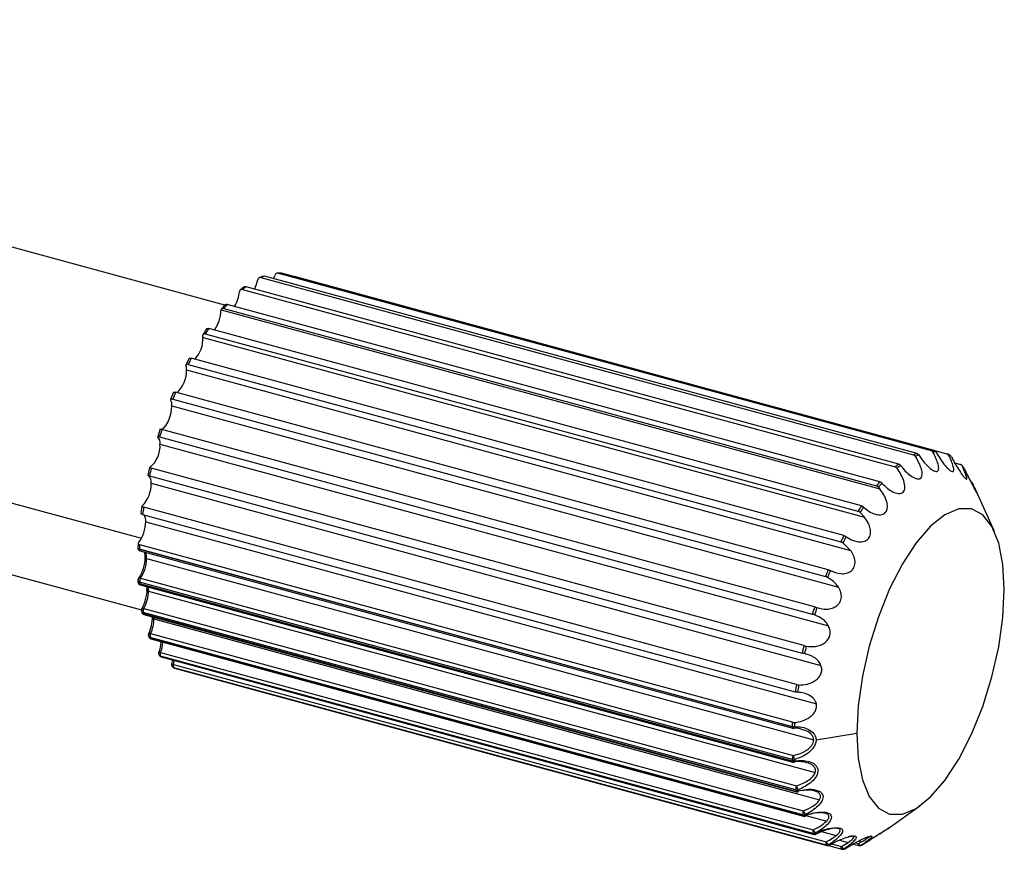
# Paper-space layout '_Trimétrica' of a CAD drawing. Header units: millimetres. Extents: x -426 to 1062, y -989 to 76.
# Tile 30 of 31: x 999 to 1062, y -305 to -252. Entities that reach past the tile are written whole.
import ezdxf

# ---------------------------------------------------------------- set-up
doc = ezdxf.new("R2010")
doc.units = ezdxf.units.MM

psp = doc.layouts.new('_Trimétrica')

# ---------------------------------------------------------------- linework, layer by layer
at = {"color": 7, "linetype": 'Continuous', "lineweight": 25}
for p, q in [((1012.194, -270.553), (945.71, -252.484)), ((1015.762, -268.522), (1015.535, -268.521)), ((1015.591, -268.526), (1056.909, -279.756)), ((1057.109, -279.757), (1015.791, -268.528)), ((1014.608, -268.72), (1014.369, -268.82)), ((1014.484, -268.809), (1055.802, -280.038)), ((1056.019, -279.947), (1014.701, -268.718)), ((1015.298, -268.88), (1015.367, -268.673)), ((1016.592, -268.729), (1057.91, -279.958)), ((1013.414, -269.402), (1013.171, -269.595)), ((1013.313, -269.565), (1054.631, -280.795)), ((1054.857, -280.615), (1013.539, -269.386)), ((1053.668, -281.735), (1012.35, -270.506)), ((1011.957, -270.852), (1053.664, -282.187)), ((1012.215, -270.529), (1011.975, -270.806)), ((1012.124, -270.767), (1053.442, -281.996)), ((1011.045, -272.054), (1010.816, -272.405)), ((1010.962, -272.367), (1052.28, -283.596)), ((1052.497, -283.264), (1011.179, -272.034)), ((1010.815, -272.596), (1052.701, -283.98)), ((1009.944, -273.92), (1009.733, -274.332)), ((1051.39, -285.142), (1010.072, -273.913)), ((967.688, -274.644), (1006.92, -285.306)), ((1009.766, -274.65), (1051.815, -286.078)), ((1009.872, -274.305), (1051.19, -285.534)), ((1008.949, -276.059), (1008.765, -276.516)), ((1050.389, -287.299), (1009.071, -276.07)), ((1008.896, -276.505), (1050.213, -287.734)), ((959.704, -277.013), (1006.911, -289.843)), ((1008.847, -276.933), (1051.041, -288.4)), ((1008.1, -278.388), (1007.948, -278.874)), ((1049.532, -289.65), (1008.215, -278.421)), ((1008.071, -278.884), (1049.388, -290.113)), ((1008.092, -279.358), (1050.408, -290.858)), ((1058.127, -280.069), (1057.937, -279.968)), ((1007.426, -280.822), (1007.313, -281.317)), ((1048.853, -292.107), (1007.535, -280.877)), ((1058.402, -280.538), (1058.766, -280.637)), ((1058.999, -280.879), (1058.847, -280.688)), ((1007.429, -281.349), (1048.746, -292.578)), ((1007.532, -281.832), (1049.938, -293.357)), ((1060.92, -284.89), (1059.752, -282.302)), ((1006.953, -283.266), (1006.884, -283.753)), ((1048.377, -294.573), (1007.06, -283.344)), ((1006.994, -283.807), (1048.312, -295.036)), ((1052.701, -283.98), (1052.414, -283.669)), ((1007.187, -284.259), (1049.649, -295.799)), ((1006.7, -285.631), (1006.685, -285.905)), ((1048.109, -297.235), (1006.791, -286.006)), ((1006.792, -285.989), (1048.109, -297.218)), ((1048.124, -296.955), (1006.806, -285.726)), ((1051.815, -286.078), (1051.328, -285.598)), ((1006.832, -286.108), (1048.15, -297.337)), ((1007.133, -286.366), (1007.14, -286.504)), ((1007.247, -286.595), (1049.478, -298.072)), ((1006.708, -287.934), (1006.712, -288.013)), ((1006.865, -287.833), (1048.183, -299.062)), ((1048.109, -299.318), (1006.792, -288.089)), ((1006.792, -288.089), (1006.796, -288.169)), ((1006.796, -288.169), (1048.114, -299.398)), ((1006.837, -288.254), (1048.154, -299.483)), ((1007.236, -288.323), (1007.257, -288.564)), ((1007.363, -288.655), (1049.571, -300.126)), ((1006.932, -289.826), (1006.945, -289.894)), ((1007.072, -289.753), (1048.389, -300.982)), ((1048.337, -301.24), (1007.019, -290.011)), ((1007.019, -290.011), (1007.033, -290.079)), ((1007.033, -290.079), (1048.35, -301.308)), ((1007.069, -290.135), (1048.387, -301.364)), ((1007.705, -290.307), (1007.709, -290.408)), ((1007.709, -290.408), (1049.848, -301.861)), ((1007.376, -291.383), (1007.397, -291.436)), ((1048.788, -302.821), (1007.47, -291.592)), ((1007.47, -291.592), (1007.492, -291.646)), ((1007.492, -291.646), (1048.81, -302.875)), ((1007.5, -291.342), (1048.817, -302.571)), ((1007.522, -291.677), (1048.839, -302.906)), ((1049.445, -304.001), (1008.127, -292.772)), ((1008.133, -292.538), (1049.45, -303.768)), ((1008.157, -292.809), (1049.474, -304.038)), ((1008.176, -292.822), (1049.494, -304.051)), ((1008.88, -293.014), (1008.831, -293.263)), ((1008.946, -293.297), (1050.264, -304.527)), ((1050.282, -304.734), (1008.965, -293.504)), ((1008.968, -293.511), (1009.001, -293.523)), ((1009.001, -293.523), (1050.318, -304.753)), ((1009.007, -293.526), (1009.001, -293.523)), ((1009.007, -293.526), (1050.325, -304.755)), ((1052.209, -297.669), (1049.63, -298.08)), ((1048.109, -299.318), (1048.114, -299.398)), ((1048.261, -299.321), (1048.266, -299.401)), ((1048.337, -301.24), (1048.35, -301.308)), ((1048.488, -301.234), (1048.501, -301.302)), ((1054.194, -303.675), (1056.201, -302.254)), ((1048.788, -302.821), (1048.81, -302.875)), ((1048.937, -302.808), (1048.959, -302.862)), ((1048.985, -302.853), (1050.299, -303.21)), ((1049.976, -303.87), (1050.908, -304.123)), ((1050.325, -304.755), (1050.318, -304.753)), ((1050.411, -304.759), (1051.261, -304.99)), ((1050.613, -304.652), (1051.226, -304.819)), ((1051.107, -304.415), (1051.652, -304.564)), ((1051.226, -304.819), (1051.652, -304.564)), ((1051.963, -304.664), (1052.341, -304.767)), ((1052.116, -304.582), (1052.302, -304.632)), ((1052.302, -304.632), (1052.504, -304.516)), ((1052.328, -304.468), (1052.504, -304.516)), ((1052.55, -304.72), (1052.543, -304.724))]:
    psp.add_line(p, q, dxfattribs=at)
at = {"color": 7, "linetype": 'Continuous', "lineweight": 25, "flags": 128}
for points in [[(1014.084, -269.534), (1014.186, -269.285), (1014.277, -268.953)], [(1008.112, -278.404), (1008.229, -278.386), (1008.355, -278.298), (1008.481, -278.149), (1008.6, -277.947), (1008.702, -277.707), (1008.781, -277.446), (1008.83, -277.181), (1008.847, -276.933)], [(1061.543, -288.559), (1061.453, -286.974), (1061.187, -285.625), (1060.756, -284.564), (1060.176, -283.832), (1059.469, -283.456), (1058.662, -283.452), (1057.786, -283.818), (1056.876, -284.542), (1055.965, -285.596), (1055.09, -286.938), (1054.283, -288.517), (1053.576, -290.274), (1052.995, -292.139), (1052.564, -294.042), (1052.298, -295.909), (1052.209, -297.669)], [(1006.685, -285.905), (1006.686, -285.916), (1006.694, -285.933), (1006.709, -285.95), (1006.731, -285.965), (1006.759, -285.978), (1006.792, -285.989)], [(1006.791, -286.006), (1006.793, -286.033), (1006.797, -286.058), (1006.803, -286.078), (1006.812, -286.093), (1006.823, -286.103), (1006.832, -286.108)], [(1007.363, -288.655), (1007.331, -288.644), (1007.303, -288.63), (1007.281, -288.613), (1007.266, -288.594), (1007.258, -288.574), (1007.258, -288.554), (1007.265, -288.534), (1007.28, -288.516)], [(1007.337, -288.39), (1007.354, -288.492), (1007.363, -288.655)], [(1052.209, -297.669), (1052.298, -299.254), (1052.564, -300.602), (1052.995, -301.663), (1053.576, -302.396), (1054.283, -302.772), (1055.09, -302.776), (1055.965, -302.409), (1056.876, -301.686), (1057.786, -300.632), (1058.662, -299.29), (1059.469, -297.71), (1060.176, -295.954), (1060.756, -294.089), (1061.187, -292.186), (1061.453, -290.319), (1061.543, -288.559)], [(1006.935, -289.776), (1006.941, -289.767), (1006.958, -289.754), (1006.98, -289.747), (1007.007, -289.744), (1007.038, -289.746), (1007.072, -289.753)], [(1007.709, -290.408), (1007.676, -290.397), (1007.648, -290.383), (1007.626, -290.366), (1007.611, -290.348), (1007.603, -290.328), (1007.603, -290.308), (1007.61, -290.288), (1007.614, -290.282)], [(1007.37, -291.35), (1007.376, -291.341), (1007.39, -291.334), (1007.41, -291.33), (1007.436, -291.33), (1007.466, -291.334), (1007.5, -291.342)], [(1008.176, -292.822), (1008.169, -292.819), (1008.157, -292.809)], [(1008.965, -293.504), (1008.932, -293.491), (1008.929, -293.49)], [(1048.109, -297.235), (1048.11, -297.263), (1048.114, -297.287), (1048.121, -297.307), (1048.13, -297.322), (1048.141, -297.333), (1048.15, -297.337)], [(1048.261, -297.23), (1048.256, -297.262), (1048.249, -297.29), (1048.24, -297.313), (1048.229, -297.33), (1048.218, -297.34), (1048.206, -297.344)], [(1048.237, -299.488), (1048.237, -299.488), (1048.246, -299.483), (1048.254, -299.471), (1048.26, -299.453), (1048.264, -299.429), (1048.266, -299.401)], [(1048.492, -301.364), (1048.493, -301.363), (1048.498, -301.357), (1048.502, -301.345), (1048.503, -301.326), (1048.501, -301.302)], [(1048.963, -302.9), (1048.964, -302.899), (1048.965, -302.893), (1048.963, -302.88), (1048.959, -302.862)], [(1049.494, -304.051), (1049.486, -304.048), (1049.474, -304.038)], [(1050.476, -304.736), (1050.47, -304.736), (1050.461, -304.731)], [(1052.341, -304.767), (1052.336, -304.765), (1052.324, -304.756), (1052.314, -304.74), (1052.306, -304.72), (1052.302, -304.694), (1052.3, -304.665), (1052.302, -304.632)], [(1052.499, -304.743), (1052.484, -304.752), (1052.469, -304.759)], [(1052.515, -304.739), (1052.529, -304.733), (1052.543, -304.724)], [(1051.261, -304.99), (1051.255, -304.988), (1051.243, -304.978), (1051.233, -304.963), (1051.225, -304.942), (1051.221, -304.916), (1051.22, -304.886), (1051.222, -304.853), (1051.226, -304.819)], [(1051.461, -304.966), (1051.459, -304.967), (1051.448, -304.969)]]:
    psp.add_lwpolyline(points, dxfattribs=at)
at = {"color": 7, "linetype": 'Continuous', "lineweight": 25}
for centre, radius, start, end in [((1015.678, -270.792), 2.267, 87.14576, 92.20198), ((1016.017, -272.165), 3.689, 110.9008, 114.55503), ((1010.762, -269.434), 2.377, 329.71845, 353.5657), ((1017.651, -274.789), 6.789, 127.27271, 129.7061), ((1021.044, -278.248), 11.642, 138.31197, 140.01047), ((1009.787, -270.858), 2.166, 323.98533, 359.29883), ((1025.939, -281.898), 17.752, 146.24501, 147.52705), ((1008.877, -272.666), 1.939, 317.4789, 2.06874), ((1009.398, -272.593), 1.417, 359.87537, 5.30192), ((1031.408, -285.058), 24.071, 152.41928, 153.46578), ((1007.94, -274.737), 1.828, 312.02729, 2.74038), ((1008.608, -274.634), 1.159, 359.22083, 13.1058), ((1036.137, -287.222), 29.273, 157.60699, 158.52551), ((1007.932, -276.895), 0.916, 357.64065, 22.91092), ((1038.85, -288.207), 32.161, 162.28584, 163.14852), ((1007.393, -279.291), 0.703, 354.5486, 35.65817), ((1006.385, -279.477), 1.711, 308.16221, 3.98604), ((1056.996, -282.021), 2.267, 87.14576, 92.20198), ((1057.108, -282.102), 2.257, 87.15273, 92.19501), ((1057.335, -283.394), 3.689, 110.9008, 114.55503), ((1057.446, -283.468), 3.673, 110.90584, 114.55), ((1057.071, -282.041), 2.207, 59.45952, 64.57807), ((1038.727, -288.195), 32.038, 166.79755, 167.66243), ((1058.968, -286.018), 6.789, 127.27271, 129.7061), ((1059.072, -286.08), 6.759, 127.27606, 129.70275), ((1056.197, -282.99), 3.505, 36.51414, 40.27361), ((1006.946, -281.741), 0.593, 351.20131, 43.97659), ((1062.361, -289.478), 11.642, 138.31197, 140.01047), ((1005.585, -281.885), 1.947, 315.47256, 1.58035), ((1062.449, -289.525), 11.589, 138.31432, 140.00813), ((1035.673, -287.65), 28.935, 171.44214, 172.36779), ((1067.256, -293.128), 17.752, 146.24501, 147.52705), ((1067.322, -293.158), 17.672, 146.24677, 147.52529), ((1006.393, -284.202), 0.795, 355.91468, 27.5092), ((1005.039, -284.263), 2.147, 321.62081, 0.12165), ((1072.725, -296.287), 24.071, 152.41928, 153.46578), ((1072.767, -296.304), 23.962, 152.42072, 153.46434), ((1006.885, -285.915), 0.2, 177.19136, 254.79549), ((1007.129, -286.006), 0.338, 177.16025, 179.96677), ((1030.591, -287.157), 23.828, 176.55538, 177.18981), ((1004.967, -286.57), 2.28, 326.36426, 359.38304), ((1007.257, -286.474), 0.121, 195.19247, 265.26436), ((1006.379, -286.549), 0.869, 356.95477, 23.57271), ((1077.455, -298.451), 29.273, 157.60699, 158.52551), ((1006.885, -287.982), 0.2, 143.82029, 183.10555), ((1006.816, -287.95), 0.126, 67.17337, 137.67352), ((1007.229, -288.076), 0.437, 146.25928, 181.65762), ((1077.475, -298.457), 29.141, 157.60826, 158.52424), ((1006.805, -287.967), 0.123, 192.30954, 263.76991), ((1006.773, -288.07), 0.0835, 136.61836, 181.71572), ((1006.889, -288.061), 0.2, 183.37253, 254.79549), ((1006.81, -288.046), 0.123, 192.28753, 263.62086), ((1006.883, -288.18), 0.0878, 173.05927, 237.82863), ((1004.447, -288.465), 2.833, 331.28073, 358.97455), ((1004.99, -288.612), 2.373, 331.28073, 358.97455), ((1007.109, -289.874), 0.2, 150.48153, 190.96174), ((1007.44, -289.962), 0.424, 150.39443, 186.57674), ((1080.168, -299.436), 32.161, 162.28584, 163.14852), ((1080.176, -299.438), 32.016, 162.28703, 163.14733), ((1007.044, -289.877), 0.136, 195.07075, 259.69389), ((1007.122, -289.942), 0.2, 191.31769, 254.79549), ((1007.059, -289.943), 0.139, 195.89142, 258.95324), ((1007.096, -290.077), 0.0638, 182.01928, 244.99141), ((1004.763, -290.214), 2.862, 335.88321, 358.89086), ((1005.311, -290.362), 2.398, 335.88321, 358.89086), ((1007.553, -291.431), 0.2, 155.93913, 201.86535), ((1007.503, -291.448), 0.148, 203.03767, 257.14255), ((1007.574, -291.484), 0.2, 202.37816, 254.79549), ((1007.526, -291.5), 0.15, 203.74482, 256.79637), ((1007.832, -291.508), 0.371, 153.41401, 193.10831), ((1007.538, -291.632), 0.0476, 196.34512, 250.40659), ((1005.263, -291.571), 2.927, 340.56034, 354.42652), ((1005.829, -291.726), 2.442, 340.58094, 356.40371), ((1080.044, -299.424), 32.038, 166.79755, 167.66243), ((1080.053, -299.426), 31.894, 166.79875, 167.66124), ((1008.2, -292.593), 0.2, 160.74793, 218.01024), ((1008.056, -292.699), 0.178, 64.37987, 104.68955), ((1010.754, -290.41), 3.466, 218.00877, 218.77898), ((1008.168, -292.616), 0.161, 218.34049, 255.28133), ((1008.229, -292.629), 0.2, 218.78045, 254.79549), ((1008.198, -292.653), 0.161, 219.07795, 255.25387), ((1008.399, -292.661), 0.293, 155.20652, 202.09709), ((1010.901, -290.604), 3.521, 218.00877, 218.77898), ((1009.024, -293.314), 0.2, 165.28316, 241.4953), ((1009.237, -292.101), 1.231, 250.76339, 256.34968), ((1009.889, -291.349), 2.181, 241.49439, 242.5432), ((1009.135, -293.385), 0.208, 155.27883, 215.10699), ((1006.532, -292.661), 2.497, 345.23833, 351.13867), ((1010.022, -291.558), 2.216, 241.49439, 242.5432), ((1009.06, -293.333), 0.2, 242.5441, 254.79549), ((1076.991, -298.879), 28.935, 171.44214, 172.36779), ((1077.013, -298.883), 28.805, 171.44341, 172.36651), ((1071.909, -298.386), 23.828, 176.55538, 177.18981), ((1048.219, -296.798), 0.434, 255.30819, 275.56203), ((1048.447, -297.235), 0.338, 177.16025, 179.96677), ((1071.953, -298.393), 23.72, 176.55683, 177.18982), ((1048.202, -297.144), 0.2, 254.79549, 271.20724), ((1048.546, -299.305), 0.437, 146.25928, 181.65762), ((1047.276, -299.48), 0.998, 9.20309, 24.74358), ((1048.191, -299.001), 0.328, 255.53841, 282.43194), ((1048.201, -299.409), 0.0878, 173.05927, 237.82863), ((1048.195, -299.084), 0.324, 255.54758, 282.69456), ((1048.207, -299.29), 0.2, 254.79549, 278.66819), ((1048.758, -301.191), 0.424, 150.39443, 186.57674), ((1046.131, -302.012), 2.482, 18.27515, 24.52448), ((1048.402, -300.982), 0.266, 255.75208, 288.76265), ((1048.415, -301.052), 0.265, 255.75899, 288.99041), ((1048.414, -301.306), 0.0638, 182.01928, 244.99141), ((1048.439, -301.171), 0.2, 254.79549, 285.26335), ((1049.149, -302.737), 0.371, 153.41401, 193.10831), ((1048.843, -302.6), 0.228, 255.87222, 294.15169), ((1048.865, -302.655), 0.227, 255.87394, 294.34114), ((1048.855, -302.862), 0.0476, 196.34512, 250.40659), ((1051.955, -301.137), 3.449, 204.55548, 208.97056), ((1048.892, -302.713), 0.2, 254.79549, 290.92352), ((1049.716, -303.891), 0.293, 155.20652, 202.09709), ((1049.494, -303.805), 0.202, 255.82146, 298.52046), ((1052.219, -301.833), 3.521, 218.00877, 218.77898), ((1050.22, -303.417), 0.846, 204.51132, 221.98072), ((1049.524, -303.842), 0.202, 255.815, 298.66877), ((1049.546, -303.858), 0.2, 254.79549, 295.65055), ((1052.352, -301.824), 3.505, 218.00877, 218.77898), ((1049.677, -303.997), 0.0611, 201.66209, 223.34551), ((1050.453, -304.614), 0.208, 155.27883, 215.10699), ((1050.652, -304.352), 0.426, 204.26561, 237.80745), ((1050.328, -304.556), 0.183, 255.52876, 301.79275), ((1051.34, -302.787), 2.216, 241.49439, 242.5432), ((1050.364, -304.576), 0.183, 255.51171, 301.89659), ((1050.377, -304.562), 0.2, 254.79549, 299.47266), ((1051.478, -302.774), 2.206, 241.49439, 242.5432), ((1052.479, -304.547), 0.196, 205.63379, 275.95964), ((1052.393, -304.574), 0.2, 254.79549, 292.35318), ((1050.963, -301.353), 3.689, 292.35463, 293.1012), ((1051.102, -301.346), 3.672, 292.35463, 293.1012), ((1052.437, -304.555), 0.2, 293.09976, 304.43031), ((1051.47, -304.709), 0.268, 204.23817, 256.2607), ((1051.313, -304.797), 0.2, 254.79549, 269.15626), ((1051.302, -302.726), 2.266, 269.15728, 270.19046), ((1051.312, -304.827), 0.171, 269.35184, 303.72785), ((1051.353, -304.798), 0.2, 270.18943, 302.40734), ((1051.353, -304.827), 0.17, 270.36485, 303.78938), ((1051.44, -302.713), 2.256, 269.15728, 270.19046)]:
    psp.add_arc(centre, radius, start, end, dxfattribs=at)
for points, knots in [([(1015.591, -268.526), (1015.567, -268.523), (1015.52, -268.517), (1015.452, -268.545), (1015.396, -268.599), (1015.377, -268.648), (1015.367, -268.673)], [0, 0, 0, 0, 0.251555, 0.500273, 0.749851, 1, 1, 1, 1]), ([(1014.484, -268.809), (1014.46, -268.806), (1014.413, -268.799), (1014.349, -268.826), (1014.299, -268.879), (1014.284, -268.928), (1014.277, -268.953)], [0, 0, 0, 0, 0.251555, 0.500273, 0.749851, 1, 1, 1, 1]), ([(1013.313, -269.565), (1013.29, -269.562), (1013.244, -269.555), (1013.184, -269.58), (1013.14, -269.629), (1013.129, -269.676), (1013.124, -269.7)], [0, 0, 0, 0, 0.251555, 0.500273, 0.749851, 1, 1, 1, 1]), ([(1013.357, -269.515), (1013.359, -269.493), (1013.364, -269.45), (1013.407, -269.402), (1013.469, -269.376), (1013.516, -269.383), (1013.539, -269.386)], [0, 0, 0, 0, 0.249582, 0.499712, 0.748963, 1, 1, 1, 1]), ([(1012.186, -270.615), (1012.186, -270.597), (1012.186, -270.559), (1012.223, -270.517), (1012.28, -270.495), (1012.327, -270.502), (1012.35, -270.506)], [0, 0, 0, 0, 0.249582, 0.499712, 0.748963, 1, 1, 1, 1]), ([(1011.957, -270.852), (1011.956, -270.858), (1011.954, -270.869), (1011.953, -270.88), (1011.953, -270.885)], [0, 0, 0, 0, 0.560731, 1, 1, 1, 1]), ([(1012.124, -270.767), (1012.104, -270.763), (1012.064, -270.755), (1012.013, -270.77), (1011.974, -270.801), (1011.962, -270.835), (1011.957, -270.852)], [0, 0, 0, 0, 0.251554, 0.50022, 0.750106, 1, 1, 1, 1]), ([(1010.962, -272.367), (1010.94, -272.363), (1010.894, -272.354), (1010.842, -272.369), (1010.811, -272.405), (1010.81, -272.443), (1010.809, -272.462)], [0, 0, 0, 0, 0.251555, 0.500273, 0.749851, 1, 1, 1, 1]), ([(1011.033, -272.119), (1011.031, -272.104), (1011.027, -272.073), (1011.058, -272.039), (1011.111, -272.022), (1011.156, -272.03), (1011.179, -272.034)], [0, 0, 0, 0, 0.249582, 0.499712, 0.748963, 1, 1, 1, 1]), ([(1009.943, -273.967), (1009.938, -273.956), (1009.93, -273.934), (1009.955, -273.91), (1010.004, -273.9), (1010.05, -273.909), (1010.072, -273.913)], [0, 0, 0, 0, 0.249582, 0.499712, 0.748963, 1, 1, 1, 1]), ([(1009.872, -274.305), (1009.85, -274.3), (1009.805, -274.29), (1009.757, -274.298), (1009.731, -274.324), (1009.734, -274.355), (1009.736, -274.371)], [0, 0, 0, 0, 0.251555, 0.500273, 0.749851, 1, 1, 1, 1]), ([(1008.956, -276.089), (1008.95, -276.083), (1008.938, -276.07), (1008.958, -276.058), (1009.004, -276.055), (1009.049, -276.065), (1009.071, -276.07)], [0, 0, 0, 0, 0.249582, 0.499712, 0.748963, 1, 1, 1, 1]), ([(1008.896, -276.505), (1008.874, -276.5), (1008.829, -276.489), (1008.785, -276.489), (1008.764, -276.504), (1008.772, -276.527), (1008.775, -276.539)], [0, 0, 0, 0, 0.251555, 0.500273, 0.749851, 1, 1, 1, 1]), ([(1008.112, -278.404), (1008.105, -278.403), (1008.089, -278.4), (1008.106, -278.399), (1008.148, -278.405), (1008.192, -278.416), (1008.215, -278.421)], [0, 0, 0, 0, 0.249582, 0.499712, 0.748963, 1, 1, 1, 1]), ([(1008.071, -278.884), (1008.049, -278.878), (1008.005, -278.866), (1007.963, -278.857), (1007.946, -278.86), (1007.958, -278.874), (1007.964, -278.881)], [0, 0, 0, 0, 0.251555, 0.500273, 0.749851, 1, 1, 1, 1]), ([(1056.135, -280.037), (1056.221, -280.165), (1056.392, -280.422), (1056.695, -280.761), (1056.965, -280.986), (1057.16, -281.078), (1057.28, -281.088), (1057.359, -281.036), (1057.404, -280.892), (1057.362, -280.619), (1057.227, -280.243), (1057.09, -279.979), (1057.022, -279.846)], [0, 0, 0, 0, 0.124526, 0.249516, 0.374339, 0.439263, 0.499827, 0.560424, 0.625428, 0.750129, 0.87505, 1, 1, 1, 1]), ([(1057.022, -279.846), (1057.015, -279.836), (1057.001, -279.814), (1056.974, -279.788), (1056.943, -279.767), (1056.92, -279.76), (1056.909, -279.756)], [0, 0, 0, 0, 0.25, 0.5, 0.75, 1, 1, 1, 1]), ([(1057.109, -279.757), (1057.12, -279.761), (1057.143, -279.768), (1057.173, -279.789), (1057.2, -279.815), (1057.214, -279.837), (1057.22, -279.848)], [0, 0, 0, 0, 0.25, 0.5, 0.75, 1, 1, 1, 1]), ([(1057.22, -279.848), (1057.296, -279.979), (1057.449, -280.243), (1057.72, -280.62), (1057.962, -280.894), (1058.137, -281.04), (1058.245, -281.094), (1058.316, -281.085), (1058.357, -280.994), (1058.32, -280.772), (1058.2, -280.433), (1058.079, -280.176), (1058.018, -280.048)], [0, 0, 0, 0, 0.124526, 0.249516, 0.374339, 0.439263, 0.499827, 0.560424, 0.625428, 0.750129, 0.87505, 1, 1, 1, 1]), ([(1054.978, -280.702), (1055.074, -280.823), (1055.265, -281.063), (1055.599, -281.356), (1055.894, -281.524), (1056.105, -281.561), (1056.233, -281.527), (1056.316, -281.432), (1056.36, -281.24), (1056.307, -280.925), (1056.151, -280.524), (1055.997, -280.26), (1055.92, -280.128)], [0, 0, 0, 0, 0.124526, 0.249516, 0.374339, 0.439263, 0.499827, 0.560424, 0.625428, 0.750129, 0.87505, 1, 1, 1, 1]), ([(1055.92, -280.128), (1055.912, -280.117), (1055.897, -280.096), (1055.868, -280.07), (1055.836, -280.05), (1055.813, -280.042), (1055.802, -280.038)], [0, 0, 0, 0, 0.25, 0.5, 0.75, 1, 1, 1, 1]), ([(1056.019, -279.947), (1056.03, -279.951), (1056.053, -279.959), (1056.084, -279.979), (1056.113, -280.005), (1056.128, -280.027), (1056.135, -280.037)], [0, 0, 0, 0, 0.25, 0.5, 0.75, 1, 1, 1, 1]), ([(1058.018, -280.048), (1058.012, -280.037), (1058, -280.016), (1057.974, -279.99), (1057.944, -279.97), (1057.921, -279.962), (1057.91, -279.958)], [0, 0, 0, 0, 0.25, 0.5, 0.75, 1, 1, 1, 1]), ([(1058.192, -280.141), (1058.26, -280.272), (1058.394, -280.535), (1058.633, -280.937), (1058.846, -281.253), (1058.998, -281.447), (1059.09, -281.543), (1059.15, -281.578), (1059.182, -281.543), (1059.144, -281.377), (1059.033, -281.086), (1058.925, -280.845), (1058.871, -280.725)], [0, 0, 0, 0, 0.124526, 0.249516, 0.374339, 0.439263, 0.499827, 0.560424, 0.625428, 0.750129, 0.87505, 1, 1, 1, 1]), ([(1007.443, -280.822), (1007.434, -280.826), (1007.417, -280.833), (1007.429, -280.845), (1007.469, -280.859), (1007.513, -280.871), (1007.535, -280.877)], [0, 0, 0, 0, 0.249582, 0.499712, 0.748963, 1, 1, 1, 1]), ([(1053.794, -281.817), (1053.9, -281.926), (1054.111, -282.144), (1054.474, -282.382), (1054.79, -282.488), (1055.012, -282.469), (1055.144, -282.393), (1055.227, -282.26), (1055.265, -282.025), (1055.196, -281.678), (1055.015, -281.264), (1054.841, -281.008), (1054.754, -280.881)], [0, 0, 0, 0, 0.1245256, 0.2495162, 0.3743393, 0.4392628, 0.4998269, 0.5604242, 0.625428, 0.750129, 0.8750495, 1, 1, 1, 1]), ([(1054.754, -280.881), (1054.746, -280.87), (1054.729, -280.85), (1054.699, -280.826), (1054.666, -280.806), (1054.643, -280.798), (1054.631, -280.795)], [0, 0, 0, 0, 0.25, 0.5, 0.75, 1, 1, 1, 1]), ([(1054.857, -280.615), (1054.868, -280.619), (1054.891, -280.627), (1054.924, -280.647), (1054.954, -280.672), (1054.97, -280.692), (1054.978, -280.702)], [0, 0, 0, 0, 0.25, 0.5, 0.75, 1, 1, 1, 1]), ([(1058.871, -280.725), (1058.865, -280.714), (1058.854, -280.694), (1058.83, -280.669), (1058.8, -280.649), (1058.778, -280.641), (1058.766, -280.637)], [0, 0, 0, 0, 0.25, 0.5, 0.75, 1, 1, 1, 1]), ([(1059.014, -280.905), (1059.073, -281.032), (1059.193, -281.287), (1059.401, -281.701), (1059.583, -282.049), (1059.71, -282.284), (1059.785, -282.419), (1059.829, -282.496), (1059.847, -282.517), (1059.802, -282.413), (1059.695, -282.177), (1059.596, -281.959), (1059.547, -281.85)], [0, 0, 0, 0, 0.124526, 0.249516, 0.374339, 0.439263, 0.499827, 0.560424, 0.625428, 0.750129, 0.87505, 1, 1, 1, 1]), ([(1007.429, -281.349), (1007.407, -281.342), (1007.363, -281.329), (1007.323, -281.312), (1007.31, -281.302), (1007.325, -281.307), (1007.332, -281.309)], [0, 0, 0, 0, 0.251555, 0.500273, 0.749851, 1, 1, 1, 1]), ([(1053.668, -281.735), (1053.679, -281.739), (1053.702, -281.746), (1053.736, -281.765), (1053.768, -281.789), (1053.785, -281.808), (1053.794, -281.817)], [0, 0, 0, 0, 0.25, 0.5, 0.75, 1, 1, 1, 1]), ([(1052.629, -283.339), (1052.74, -283.43), (1052.961, -283.612), (1053.332, -283.787), (1053.651, -283.84), (1053.878, -283.788), (1054.019, -283.694), (1054.112, -283.549), (1054.151, -283.367), (1054.142, -283.164), (1054.078, -282.889), (1053.926, -282.545), (1053.751, -282.306), (1053.664, -282.187)], [0, 0, 0, 0, 0.124477, 0.249422, 0.374242, 0.439569, 0.499806, 0.561063, 0.625221, 0.684217, 0.750637, 0.875526, 1, 1, 1, 1]), ([(1053.57, -282.077), (1053.561, -282.067), (1053.543, -282.049), (1053.511, -282.026), (1053.477, -282.007), (1053.453, -282), (1053.442, -281.996)], [0, 0, 0, 0, 0.25, 0.5, 0.75, 1, 1, 1, 1]), ([(1053.664, -282.187), (1053.647, -282.166), (1053.616, -282.129), (1053.584, -282.092), (1053.57, -282.077)], [0, 0, 0, 0, 0.559639, 1, 1, 1, 1]), ([(1059.547, -281.85), (1059.542, -281.841), (1059.532, -281.822), (1059.508, -281.798), (1059.479, -281.779), (1059.457, -281.772), (1059.446, -281.768)], [0, 0, 0, 0, 0.25, 0.5, 0.75, 1, 1, 1, 1]), ([(1006.973, -283.251), (1006.964, -283.259), (1006.945, -283.276), (1006.956, -283.301), (1006.994, -283.324), (1007.038, -283.337), (1007.06, -283.344)], [0, 0, 0, 0, 0.249582, 0.499712, 0.748963, 1, 1, 1, 1]), ([(1052.414, -283.669), (1052.404, -283.661), (1052.384, -283.645), (1052.35, -283.624), (1052.315, -283.607), (1052.292, -283.6), (1052.28, -283.596)], [0, 0, 0, 0, 0.25, 0.5, 0.75, 1, 1, 1, 1]), ([(1052.497, -283.264), (1052.509, -283.267), (1052.532, -283.275), (1052.567, -283.292), (1052.6, -283.314), (1052.619, -283.331), (1052.629, -283.339)], [0, 0, 0, 0, 0.25, 0.5, 0.75, 1, 1, 1, 1]), ([(1006.994, -283.807), (1006.972, -283.799), (1006.929, -283.785), (1006.891, -283.759), (1006.88, -283.737), (1006.897, -283.731), (1006.906, -283.728)], [0, 0, 0, 0, 0.2515548, 0.5002725, 0.7498514, 1, 1, 1, 1]), ([(1051.527, -285.209), (1051.656, -285.29), (1051.876, -285.427), (1052.247, -285.536), (1052.537, -285.546), (1052.757, -285.476), (1052.891, -285.393), (1052.996, -285.271), (1053.064, -285.108), (1053.088, -284.914), (1053.059, -284.661), (1052.942, -284.331), (1052.787, -284.106), (1052.701, -283.98)], [0, 0, 0, 0, 0.146728, 0.24941, 0.38738, 0.446305, 0.49953, 0.558949, 0.619026, 0.682121, 0.75028, 0.859936, 1, 1, 1, 1]), ([(1051.39, -285.142), (1051.401, -285.146), (1051.425, -285.153), (1051.461, -285.169), (1051.496, -285.188), (1051.517, -285.202), (1051.527, -285.209)], [0, 0, 0, 0, 0.25, 0.5, 0.75, 1, 1, 1, 1]), ([(1006.723, -285.597), (1006.713, -285.61), (1006.694, -285.636), (1006.703, -285.672), (1006.741, -285.704), (1006.784, -285.718), (1006.806, -285.726)], [0, 0, 0, 0, 0.249582, 0.499712, 0.748963, 1, 1, 1, 1]), ([(1050.53, -287.356), (1050.748, -287.443), (1051.075, -287.574), (1051.529, -287.544), (1051.795, -287.435), (1051.96, -287.276), (1052.048, -287.126), (1052.095, -286.951), (1052.1, -286.704), (1052.017, -286.393), (1051.882, -286.183), (1051.815, -286.078)], [0, 0, 0, 0, 0.248501, 0.373567, 0.498689, 0.562725, 0.6241, 0.685344, 0.749954, 0.875015, 1, 1, 1, 1]), ([(1051.328, -285.598), (1051.318, -285.591), (1051.296, -285.577), (1051.261, -285.56), (1051.225, -285.544), (1051.202, -285.537), (1051.19, -285.534)], [0, 0, 0, 0, 0.25, 0.5, 0.75, 1, 1, 1, 1]), ([(1007.14, -286.504), (1007.137, -286.589), (1007.129, -286.79), (1007.054, -287.155), (1006.923, -287.526), (1006.801, -287.754), (1006.735, -287.847), (1006.723, -287.864)], [0, 0, 0, 0, 0.1886529, 0.4426463, 0.7048236, 0.9449107, 1, 1, 1, 1]), ([(1007.095, -286.179), (1007.111, -286.225), (1007.129, -286.276), (1007.133, -286.359), (1007.133, -286.366)], [0, 0, 0, 0, 0.9119, 1, 1, 1, 1]), ([(1050.389, -287.299), (1050.4, -287.302), (1050.424, -287.309), (1050.461, -287.323), (1050.497, -287.339), (1050.519, -287.351), (1050.53, -287.356)], [0, 0, 0, 0, 0.25, 0.5, 0.75, 1, 1, 1, 1]), ([(1050.356, -287.789), (1050.345, -287.783), (1050.322, -287.772), (1050.286, -287.757), (1050.249, -287.744), (1050.225, -287.738), (1050.213, -287.734)], [0, 0, 0, 0, 0.25, 0.5, 0.75, 1, 1, 1, 1]), ([(1051.041, -288.4), (1050.945, -288.274), (1050.752, -288.022), (1050.488, -287.867), (1050.356, -287.789)], [0, 0, 0, 0, 0.499942, 1, 1, 1, 1]), ([(1049.678, -289.697), (1049.885, -289.748), (1050.206, -289.826), (1050.627, -289.752), (1050.876, -289.637), (1051.036, -289.499), (1051.137, -289.364), (1051.204, -289.211), (1051.242, -288.999), (1051.208, -288.709), (1051.1, -288.509), (1051.041, -288.4)], [0, 0, 0, 0, 0.24851, 0.385696, 0.498699, 0.565202, 0.62813, 0.689106, 0.749911, 0.864217, 1, 1, 1, 1]), ([(1049.532, -289.65), (1049.544, -289.654), (1049.568, -289.66), (1049.605, -289.672), (1049.643, -289.685), (1049.666, -289.693), (1049.678, -289.697)], [0, 0, 0, 0, 0.25, 0.5, 0.75, 1, 1, 1, 1]), ([(1049.535, -290.156), (1049.523, -290.153), (1049.499, -290.145), (1049.462, -290.133), (1049.424, -290.122), (1049.4, -290.116), (1049.388, -290.113)], [0, 0, 0, 0, 0.25, 0.5, 0.75, 1, 1, 1, 1]), ([(1050.408, -290.858), (1050.361, -290.783), (1050.257, -290.617), (1049.974, -290.352), (1049.707, -290.233), (1049.535, -290.156)], [0, 0, 0, 0, 0.22839, 0.501351, 1, 1, 1, 1]), ([(1049.002, -292.142), (1049.196, -292.162), (1049.496, -292.192), (1049.883, -292.09), (1050.159, -291.952), (1050.346, -291.777), (1050.453, -291.598), (1050.518, -291.412), (1050.53, -291.147), (1050.45, -290.958), (1050.408, -290.858)], [0, 0, 0, 0, 0.248577, 0.385258, 0.499206, 0.630971, 0.691459, 0.749749, 0.867413, 1, 1, 1, 1]), ([(1048.853, -292.107), (1048.865, -292.11), (1048.889, -292.116), (1048.927, -292.126), (1048.965, -292.135), (1048.99, -292.14), (1049.002, -292.142)], [0, 0, 0, 0, 0.25, 0.5, 0.75, 1, 1, 1, 1]), ([(1048.896, -292.611), (1048.883, -292.608), (1048.859, -292.604), (1048.82, -292.596), (1048.782, -292.587), (1048.758, -292.581), (1048.746, -292.578)], [0, 0, 0, 0, 0.25, 0.5, 0.75, 1, 1, 1, 1]), ([(1049.938, -293.357), (1049.891, -293.266), (1049.787, -293.066), (1049.441, -292.772), (1049.109, -292.674), (1048.896, -292.611)], [0, 0, 0, 0, 0.225553, 0.501185, 1, 1, 1, 1]), ([(1048.528, -294.598), (1048.707, -294.591), (1049.065, -294.578), (1049.51, -294.39), (1049.798, -294.14), (1049.95, -293.899), (1050.01, -293.622), (1049.962, -293.447), (1049.938, -293.357)], [0, 0, 0, 0, 0.248862, 0.498662, 0.632166, 0.749396, 0.871548, 1, 1, 1, 1]), ([(1048.377, -294.573), (1048.389, -294.576), (1048.413, -294.582), (1048.452, -294.589), (1048.491, -294.595), (1048.516, -294.597), (1048.528, -294.598)], [0, 0, 0, 0, 0.25, 0.5, 0.75, 1, 1, 1, 1]), ([(1048.463, -295.057), (1048.45, -295.057), (1048.425, -295.056), (1048.386, -295.051), (1048.347, -295.045), (1048.323, -295.039), (1048.312, -295.036)], [0, 0, 0, 0, 0.25, 0.5, 0.75, 1, 1, 1, 1]), ([(1049.649, -295.799), (1049.632, -295.742), (1049.596, -295.623), (1049.452, -295.422), (1049.201, -295.233), (1048.847, -295.095), (1048.591, -295.07), (1048.463, -295.057)], [0, 0, 0, 0, 0.1195265, 0.2507934, 0.5004217, 0.7500869, 1, 1, 1, 1]), ([(1048.276, -296.969), (1048.439, -296.943), (1048.766, -296.89), (1049.161, -296.695), (1049.425, -296.474), (1049.58, -296.268), (1049.671, -296.035), (1049.656, -295.877), (1049.649, -295.799)], [0, 0, 0, 0, 0.248815, 0.49851, 0.632407, 0.749571, 0.875981, 1, 1, 1, 1]), ([(1048.124, -296.955), (1048.136, -296.958), (1048.159, -296.964), (1048.198, -296.969), (1048.238, -296.971), (1048.263, -296.969), (1048.276, -296.969)], [0, 0, 0, 0, 0.25, 0.5, 0.75, 1, 1, 1, 1]), ([(1048.261, -297.23), (1048.42, -297.236), (1048.736, -297.248), (1049.171, -297.394), (1049.465, -297.617), (1049.607, -297.864), (1049.623, -298.008), (1049.63, -298.08)], [0, 0, 0, 0, 0.249034, 0.499048, 0.748777, 0.874623, 1, 1, 1, 1]), ([(1048.722, -297.408), (1048.685, -297.396), (1048.516, -297.338), (1048.329, -297.334), (1048.183, -297.33)], [0, 0, 0, 0, 0.221374, 1, 1, 1, 1]), ([(1049.478, -298.072), (1049.471, -298.011), (1049.455, -297.883), (1049.305, -297.67), (1049.053, -297.495), (1048.82, -297.434), (1048.722, -297.408)], [0, 0, 0, 0, 0.176638, 0.369022, 0.736308, 1, 1, 1, 1]), ([(1048.183, -299.062), (1048.349, -299.016), (1048.637, -298.936), (1048.983, -298.757), (1049.213, -298.583), (1049.363, -298.413), (1049.459, -298.242), (1049.472, -298.127), (1049.478, -298.072)], [0, 0, 0, 0, 0.288128, 0.499567, 0.648031, 0.778455, 0.894193, 1, 1, 1, 1]), ([(1049.63, -298.08), (1049.623, -298.153), (1049.608, -298.3), (1049.465, -298.585), (1049.172, -298.887), (1048.737, -299.158), (1048.42, -299.266), (1048.261, -299.321)], [0, 0, 0, 0, 0.124975, 0.250867, 0.500388, 0.749838, 1, 1, 1, 1]), ([(1049.14, -299.544), (1048.991, -299.506), (1048.695, -299.43), (1048.368, -299.452), (1048.205, -299.463)], [0, 0, 0, 0, 0.500717, 1, 1, 1, 1]), ([(1048.266, -299.401), (1048.427, -299.382), (1048.731, -299.348), (1049.006, -299.407), (1049.135, -299.435)], [0, 0, 0, 0, 0.53103, 1, 1, 1, 1]), ([(1049.135, -299.435), (1049.153, -299.438), (1049.321, -299.462), (1049.521, -299.585), (1049.688, -299.78), (1049.75, -299.963), (1049.735, -300.163), (1049.627, -300.43), (1049.361, -300.733), (1048.952, -301.027), (1048.643, -301.165), (1048.488, -301.234)], [0, 0, 0, 0, 0.019633, 0.18261, 0.264736, 0.346563, 0.428223, 0.510486, 0.673533, 0.836534, 1, 1, 1, 1]), ([(1049.571, -300.126), (1049.581, -300.062), (1049.6, -299.931), (1049.507, -299.763), (1049.35, -299.63), (1049.213, -299.574), (1049.14, -299.544)], [0, 0, 0, 0, 0.246881, 0.499088, 0.730852, 1, 1, 1, 1]), ([(1048.389, -300.982), (1048.639, -300.887), (1049.027, -300.738), (1049.378, -300.446), (1049.521, -300.258), (1049.555, -300.168), (1049.571, -300.126)], [0, 0, 0, 0, 0.4990838, 0.7780266, 0.8952059, 1, 1, 1, 1]), ([(1049.524, -301.307), (1049.516, -301.304), (1049.367, -301.246), (1048.99, -301.24), (1048.634, -301.295), (1048.456, -301.323)], [0, 0, 0, 0, 0.028392, 0.514862, 1, 1, 1, 1]), ([(1048.501, -301.302), (1048.66, -301.267), (1048.979, -301.197), (1049.38, -301.179), (1049.569, -301.242), (1049.631, -301.263)], [0, 0, 0, 0, 0.4012292, 0.8040363, 1, 1, 1, 1]), ([(1049.631, -301.263), (1049.702, -301.278), (1049.843, -301.308), (1049.98, -301.425), (1050.066, -301.567), (1050.073, -301.738), (1049.995, -301.975), (1049.762, -302.266), (1049.382, -302.568), (1049.086, -302.728), (1048.937, -302.808)], [0, 0, 0, 0, 0.092787, 0.183938, 0.274756, 0.365391, 0.456693, 0.637658, 0.81857, 1, 1, 1, 1]), ([(1049.848, -301.861), (1049.879, -301.796), (1049.923, -301.701), (1049.907, -301.581), (1049.858, -301.479), (1049.737, -301.373), (1049.596, -301.329), (1049.524, -301.307)], [0, 0, 0, 0, 0.265933, 0.391219, 0.515521, 0.753451, 1, 1, 1, 1]), ([(1048.817, -302.571), (1049.024, -302.477), (1049.344, -302.33), (1049.687, -302.074), (1049.798, -301.927), (1049.848, -301.861)], [0, 0, 0, 0, 0.4999914, 0.7759079, 1, 1, 1, 1]), ([(1050.314, -302.758), (1050.24, -302.731), (1050.102, -302.682), (1049.817, -302.674), (1049.43, -302.705), (1049.124, -302.786), (1048.926, -302.839)], [0, 0, 0, 0, 0.209654, 0.389448, 0.606272, 1, 1, 1, 1]), ([(1048.959, -302.862), (1049.117, -302.807), (1049.434, -302.699), (1049.904, -302.627), (1050.27, -302.64), (1050.417, -302.712), (1050.467, -302.736)], [0, 0, 0, 0, 0.2847337, 0.5705871, 0.8561175, 1, 1, 1, 1]), ([(1050.467, -302.736), (1050.505, -302.767), (1050.581, -302.829), (1050.608, -302.964), (1050.56, -303.162), (1050.359, -303.426), (1050.013, -303.723), (1049.732, -303.896), (1049.591, -303.982)], [0, 0, 0, 0, 0.111288, 0.222352, 0.334233, 0.555987, 0.777677, 1, 1, 1, 1]), ([(1050.299, -303.21), (1050.349, -303.148), (1050.422, -303.058), (1050.446, -302.944), (1050.434, -302.872), (1050.392, -302.807), (1050.34, -302.774), (1050.314, -302.758)], [0, 0, 0, 0, 0.3649451, 0.5272082, 0.6803609, 0.8371843, 1, 1, 1, 1]), ([(1049.45, -303.768), (1049.616, -303.685), (1049.948, -303.519), (1050.182, -303.313), (1050.299, -303.21)], [0, 0, 0, 0, 0.501046, 1, 1, 1, 1]), ([(1051.078, -303.706), (1051.048, -303.695), (1050.988, -303.672), (1050.824, -303.66), (1050.572, -303.677), (1050.143, -303.76), (1049.811, -303.877), (1049.597, -303.953)], [0, 0, 0, 0, 0.099364, 0.20533, 0.384073, 0.603846, 1, 1, 1, 1]), ([(1049.62, -304.019), (1049.774, -303.951), (1050.082, -303.813), (1050.555, -303.674), (1050.921, -303.624), (1051.153, -303.647), (1051.223, -303.688), (1051.258, -303.708)], [0, 0, 0, 0, 0.249033, 0.499046, 0.748776, 0.874618, 1, 1, 1, 1]), ([(1050.264, -304.527), (1050.402, -304.451), (1050.641, -304.319), (1050.829, -304.181), (1050.908, -304.123)], [0, 0, 0, 0, 0.575655, 1, 1, 1, 1]), ([(1051.258, -303.708), (1051.279, -303.736), (1051.322, -303.791), (1051.295, -303.944), (1051.131, -304.168), (1050.819, -304.445), (1050.556, -304.623), (1050.425, -304.712)], [0, 0, 0, 0, 0.124971, 0.250862, 0.500385, 0.749836, 1, 1, 1, 1]), ([(1050.461, -304.731), (1050.608, -304.651), (1050.904, -304.492), (1051.368, -304.297), (1051.74, -304.18), (1051.978, -304.144), (1052.114, -304.148), (1052.149, -304.181), (1052.166, -304.198)], [0, 0, 0, 0, 0.221337, 0.443545, 0.665502, 0.777349, 0.888787, 1, 1, 1, 1]), ([(1050.908, -304.123), (1050.976, -304.063), (1051.099, -303.955), (1051.161, -303.829), (1051.143, -303.749), (1051.099, -303.72), (1051.078, -303.706)], [0, 0, 0, 0, 0.369804, 0.672279, 0.837136, 1, 1, 1, 1]), ([(1051.448, -304.969), (1051.588, -304.883), (1051.868, -304.71), (1052.318, -304.468), (1052.685, -304.294), (1052.931, -304.198), (1053.067, -304.157), (1053.135, -304.147), (1053.141, -304.158), (1053.141, -304.159)], [0, 0, 0, 0, 0.218861, 0.438583, 0.658057, 0.768652, 0.878844, 0.988813, 1, 1, 1, 1]), ([(1052.013, -304.223), (1052.006, -304.209), (1051.994, -304.183), (1051.913, -304.169), (1051.803, -304.171), (1051.702, -304.193), (1051.654, -304.203)], [0, 0, 0, 0, 0.258392, 0.510391, 0.768708, 1, 1, 1, 1]), ([(1053.141, -304.159), (1053.15, -304.165), (1053.179, -304.187), (1053.068, -304.307), (1052.831, -304.502), (1052.61, -304.662), (1052.499, -304.743)], [0, 0, 0, 0, 0.131249, 0.420613, 0.709893, 1, 1, 1, 1]), ([(1052.504, -304.516), (1052.602, -304.459), (1052.775, -304.356), (1052.932, -304.255), (1052.991, -304.201), (1053.005, -304.178), (1052.985, -304.179), (1052.983, -304.179)], [0, 0, 0, 0, 0.359804, 0.638922, 0.820474, 0.983298, 1, 1, 1, 1]), ([(1052.543, -304.724), (1052.674, -304.636), (1052.936, -304.458), (1053.365, -304.182), (1053.723, -303.959), (1053.967, -303.808), (1054.113, -303.719), (1054.201, -303.666), (1054.241, -303.642), (1054.164, -303.695), (1053.957, -303.835), (1053.759, -303.973), (1053.659, -304.042)], [0, 0, 0, 0, 0.124438, 0.249365, 0.374152, 0.437033, 0.499685, 0.56221, 0.625195, 0.750035, 0.874839, 1, 1, 1, 1]), ([(1052.166, -304.198), (1052.171, -304.22), (1052.186, -304.287), (1052.044, -304.466), (1051.771, -304.708), (1051.528, -304.882), (1051.407, -304.969)], [0, 0, 0, 0, 0.143871, 0.429031, 0.714108, 1, 1, 1, 1]), ([(1051.652, -304.564), (1051.735, -304.506), (1051.883, -304.403), (1052.002, -304.288), (1052.01, -304.241), (1052.013, -304.223)], [0, 0, 0, 0, 0.439625, 0.79012, 1, 1, 1, 1])]:
    psp.add_open_spline(points, degree=3, knots=knots, dxfattribs=at)

doc.saveas('drawing.dxf')
